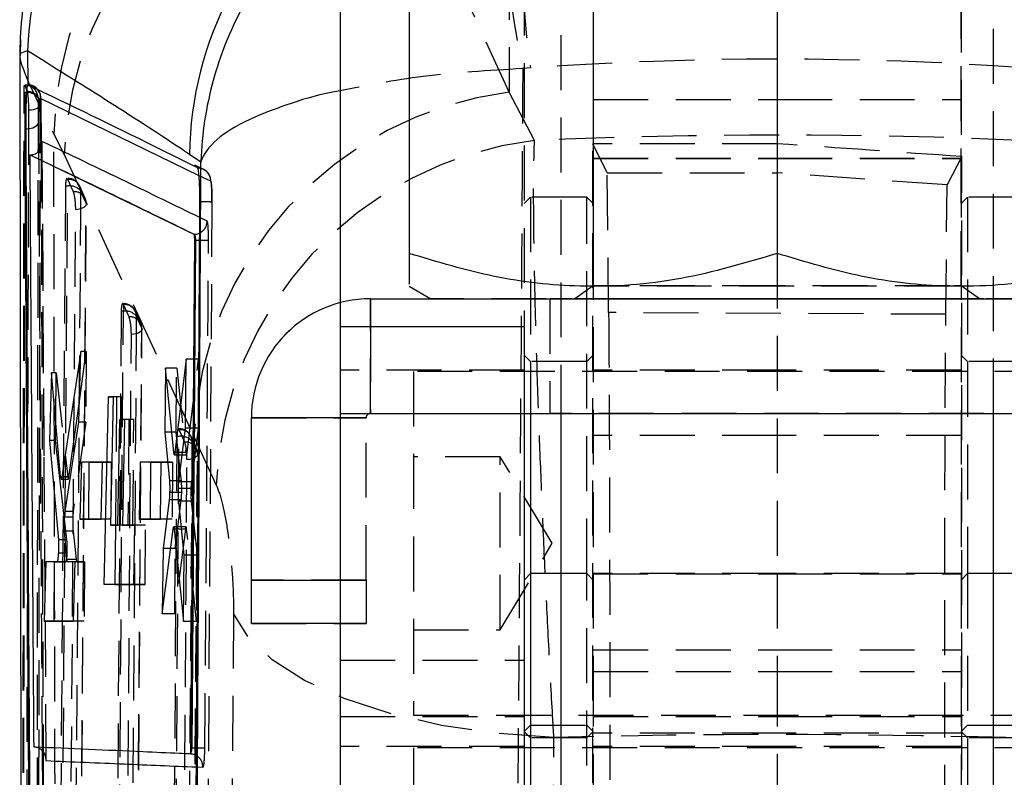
# Model space of a CAD drawing. Extents: x 28 to 381, y 14 to 282.
# Tile 12 of 15: x 346 to 369, y 226 to 243. Entities that reach past the tile are written whole.
import ezdxf

# ---------------------------------------------------------------- set-up
doc = ezdxf.new("R2010")
doc.units = 0
doc.linetypes.add('HIDDEN', pattern=[1.905, 1.27, -0.635])
doc.layers.get('0').update_dxf_attribs({"linetype": 'CONTINUOUS'})

msp = doc.modelspace()

# ---------------------------------------------------------------- linework, layer by layer
at = {"color": 7, "linetype": 'HIDDEN'}
for p, q in [((357.490565, 248.26991), (357.490565, 241.51787)), ((357.490565, 241.51787), (354.489008, 248.029506)), ((359.430879, 245.60911), (359.430879, 230.392803)), ((367.93088, 245.60911), (367.93088, 230.392803)), ((358.68088, 244.741349), (358.68088, 234.091191)), ((368.68088, 234.091191), (368.68088, 244.741349)), ((359.430879, 244.444976), (359.430879, 237.037718)), ((367.93088, 237.037718), (367.93088, 244.444976)), ((357.83088, 244.092645), (357.83088, 236.091064)), ((346.197072, 242.730638), (346.188723, 242.365323)), ((357.977942, 242.079161), (357.800612, 242.061025)), ((346.296272, 241.675967), (346.350831, 241.530264)), ((346.296272, 241.675967), (346.300141, 241.675967)), ((346.300141, 241.675967), (346.300141, 241.681332)), ((346.49464, 241.655311), (346.501744, 241.651733)), ((346.300141, 241.504714), (346.280358, 241.504714)), ((346.350831, 241.530264), (346.354564, 241.517561)), ((346.354564, 241.530264), (346.350831, 241.530264)), ((346.354564, 241.517561), (346.354564, 241.530264)), ((358.072929, 240.400121), (357.490565, 241.51787)), ((346.639148, 232.491879), (346.660548, 241.231877)), ((359.430879, 241.345931), (363.68088, 241.345931)), ((363.68088, 241.345931), (367.93088, 241.345931)), ((346.967322, 240.549803), (347.203705, 240.074005)), ((346.692524, 240.380613), (346.73863, 233.085252)), ((346.743981, 233.116558), (346.698078, 240.395928)), ((359.419327, 223.650602), (359.419327, 240.325542)), ((359.753189, 239.652554), (359.419327, 240.325542)), ((347.203705, 240.074005), (350.204873, 233.558672)), ((367.942443, 240.027554), (367.60579, 239.372483)), ((367.942443, 223.948591), (367.942443, 240.027554)), ((350.418251, 239.738617), (350.228366, 239.831865)), ((359.430879, 239.990924), (363.68088, 239.990924)), ((359.430879, 239.983039), (363.68088, 239.983039)), ((363.68088, 239.990924), (367.93088, 239.990924)), ((363.68088, 239.983039), (367.93088, 239.983039)), ((350.321197, 239.594), (350.587714, 239.464391)), ((359.753189, 239.652554), (363.68088, 239.652554)), ((359.785242, 236.423874), (359.753189, 239.652554)), ((367.60579, 239.372483), (363.68088, 239.652554)), ((347.237867, 239.347553), (347.105994, 222.207607)), ((347.287486, 239.347553), (347.237867, 239.347553)), ((347.287486, 239.509946), (347.287486, 239.524085)), ((347.293192, 239.498707), (347.287486, 239.509946)), ((347.419775, 239.214048), (347.293192, 239.498707)), ((347.691913, 239.058619), (347.565276, 239.343276)), ((367.576111, 236.3829), (367.60579, 239.372483)), ((347.713812, 238.955565), (347.587223, 239.24022)), ((347.587443, 221.90303), (347.717677, 238.932602)), ((350.620449, 238.985101), (350.53324, 225.432973)), ((357.98088, 239.091413), (357.83088, 238.941413)), ((357.98088, 239.091413), (357.98088, 234.091191)), ((359.28088, 239.091413), (357.98088, 239.091413)), ((359.28088, 230.392803), (359.28088, 239.091413)), ((359.430879, 238.941413), (359.28088, 239.091413)), ((368.08088, 239.091413), (367.93088, 238.941413)), ((368.08088, 239.091413), (368.08088, 230.392803)), ((369.38088, 239.091413), (368.08088, 239.091413)), ((350.510452, 238.535548), (350.33898, 238.618946)), ((363.68088, 237.789057), (363.68088, 230.392803)), ((359.430879, 237.037718), (359.007618, 236.741347)), ((368.354141, 236.741347), (367.93088, 237.037718)), ((348.573447, 236.617675), (348.573447, 236.631924)), ((348.573447, 236.631924), (348.573447, 236.455392)), ((348.579088, 236.606542), (348.573447, 236.617675)), ((348.705623, 236.321883), (348.579088, 236.606542)), ((353.58088, 236.650922), (353.58088, 236.091064)), ((354.28088, 234.091506), (354.28088, 236.741504)), ((355.680607, 236.741504), (371.681152, 236.741504)), ((358.43088, 236.741347), (358.43088, 234.091347)), ((348.523843, 236.455392), (348.404174, 220.436994)), ((348.573447, 236.455392), (348.523843, 236.455392)), ((348.978019, 236.166425), (348.851522, 236.451095)), ((367.576111, 236.3829), (359.785242, 236.423874)), ((348.99973, 236.063454), (348.873188, 236.348108)), ((348.885513, 220.132489), (349.003381, 236.040514)), ((354.28088, 236.091064), (354.28088, 234.091191)), ((347.558119, 234.368876), (347.717366, 235.520579)), ((347.717366, 235.520579), (347.58811, 235.520579)), ((347.717366, 235.520579), (347.704598, 233.889926)), ((350.312706, 235.349579), (350.022557, 235.349579)), ((350.046533, 233.191736), (350.312706, 235.349579)), ((350.312706, 235.349579), (350.300202, 233.752802)), ((357.98088, 235.291412), (357.83088, 235.441413)), ((359.28088, 235.291412), (357.98088, 235.291412)), ((359.430879, 235.441413), (359.28088, 235.291412)), ((368.08088, 235.291412), (367.93088, 235.441413)), ((369.38088, 235.291412), (368.08088, 235.291412)), ((347.018483, 235.034362), (346.915859, 235.034362)), ((347.009926, 233.941242), (347.018483, 235.034362)), ((347.018483, 235.034362), (347.289491, 232.62628)), ((349.805598, 235.138616), (349.548575, 235.138616)), ((349.794038, 233.662188), (349.805598, 235.138616)), ((349.805598, 235.138616), (350.018274, 233.190615)), ((357.83088, 235.091413), (353.58088, 235.091413)), ((355.28088, 235.060163), (355.28088, 227.122663)), ((373.780879, 235.060163), (355.28088, 235.060163)), ((363.68088, 235.091413), (359.430879, 235.091413)), ((367.93088, 235.091413), (363.68088, 235.091413)), ((348.413727, 234.479053), (348.340939, 234.479053)), ((348.530876, 234.479146), (348.340941, 234.479146)), ((348.413727, 234.479053), (348.390453, 231.509511)), ((348.530876, 234.479146), (348.413727, 234.479053)), ((348.5076, 231.509511), (348.530876, 234.479146)), ((353.58088, 234.092489), (357.83088, 234.092489)), ((353.58088, 234.091096), (357.83088, 234.091096)), ((354.28088, 234.091191), (354.28088, 234.091506)), ((354.28088, 234.091506), (373.08088, 234.091506)), ((354.28088, 234.091191), (357.83088, 234.091191)), ((347.704598, 233.889926), (347.416311, 231.8286)), ((347.704598, 233.889926), (347.545647, 233.889926)), ((348.699823, 233.953737), (348.603884, 233.953737)), ((348.815499, 233.95383), (348.603886, 233.95383)), ((348.699823, 233.953737), (348.680668, 231.50974)), ((348.815499, 233.95383), (348.699823, 233.953737)), ((348.796343, 231.50974), (348.815499, 233.95383)), ((351.53088, 233.991504), (354.18088, 233.991504)), ((354.18088, 233.991189), (353.58088, 233.991189)), ((354.18088, 233.991189), (354.18088, 233.991504)), ((354.18088, 230.241191), (354.18088, 233.991189)), ((349.794038, 233.662188), (349.693378, 233.662188)), ((349.850415, 233.137237), (349.794038, 233.662188)), ((349.858778, 233.725356), (349.842594, 233.73827)), ((349.858778, 233.725356), (349.858778, 233.739764)), ((349.864325, 233.714376), (349.858778, 233.725356)), ((349.99077, 233.429717), (349.864325, 233.714376)), ((350.300202, 233.752802), (350.008226, 233.752802)), ((350.300202, 233.752802), (350.144592, 232.514713)), ((349.809201, 233.563231), (349.70275, 218.666382)), ((349.858778, 233.563231), (349.809201, 233.563231)), ((350.263071, 233.274158), (350.136706, 233.558839)), ((350.284983, 233.171366), (350.158525, 233.456016)), ((350.204873, 233.558672), (350.720723, 232.434841)), ((363.68088, 233.583519), (359.430879, 233.583519)), ((367.93088, 233.583519), (363.68088, 233.583519)), ((350.018274, 233.190615), (349.739628, 233.190615)), ((350.046533, 233.191736), (349.939928, 233.191736)), ((350.018274, 233.190615), (350.025119, 233.149078)), ((346.73863, 233.085252), (346.785576, 226.097295)), ((347.786111, 232.963821), (347.60626, 232.963821)), ((347.786111, 232.963821), (348.291555, 232.963763)), ((348.291555, 232.963763), (348.090278, 232.963763)), ((348.291555, 232.963763), (348.281272, 231.650641)), ((349.207221, 232.964944), (348.965569, 232.964944)), ((349.207221, 232.964944), (349.712671, 232.964916)), ((349.712671, 232.964916), (349.447661, 232.964916)), ((349.712671, 232.964916), (349.702388, 231.651783)), ((349.933293, 233.137237), (350.031954, 233.137237)), ((350.184015, 218.361981), (350.288439, 233.148459)), ((357.28088, 233.091412), (355.28088, 233.091412)), ((357.28088, 229.091412), (357.28088, 233.091412)), ((358.482601, 231.091412), (357.28088, 233.091412)), ((349.914779, 232.53792), (349.889262, 232.775526)), ((347.289491, 232.62628), (347.123082, 232.62628)), ((347.289491, 232.62628), (347.296409, 232.585775)), ((350.144592, 232.514713), (349.857512, 232.514713)), ((346.625838, 227.11703), (346.636252, 232.490575)), ((349.921717, 232.26889), (349.846021, 232.26889)), ((350.13446, 232.360773), (349.847347, 232.360773)), ((349.911202, 232.094336), (349.850862, 232.094336)), ((350.141021, 232.067144), (349.852701, 232.067144)), ((349.877788, 231.822815), (349.911202, 232.094336)), ((350.141021, 232.067144), (350.277232, 230.819548)), ((347.416311, 231.8286), (347.228504, 231.8286)), ((347.26894, 231.168881), (347.213791, 231.651314)), ((347.406046, 231.694684), (347.21583, 231.694682)), ((348.281272, 231.650641), (348.059407, 231.650641)), ((348.281272, 231.650641), (348.059409, 231.650703)), ((349.702388, 231.651783), (349.429127, 231.651783)), ((349.702388, 231.651783), (349.429128, 231.651848)), ((347.41166, 231.371613), (347.214553, 231.371613)), ((347.41166, 231.371613), (347.483647, 230.718834)), ((349.085531, 231.509971), (348.833268, 231.509769)), ((349.085531, 231.509971), (348.833271, 231.509971)), ((349.074767, 230.136542), (349.085531, 231.509971)), ((350.007058, 231.420238), (349.721464, 231.420238)), ((350.007058, 231.420238), (349.761164, 229.463652)), ((349.772967, 230.971031), (349.834767, 231.473223)), ((350.02147, 231.473223), (349.913684, 231.473223)), ((350.035298, 231.418656), (349.919287, 231.418656)), ((350.265204, 229.28346), (350.035298, 231.418656)), ((347.26894, 231.168881), (347.232011, 231.168881)), ((349.772967, 230.971031), (349.664138, 230.971031)), ((349.761164, 229.463652), (349.772967, 230.971031)), ((357.28088, 229.091412), (358.482601, 231.091412)), ((347.275709, 230.866341), (347.258062, 230.866341)), ((347.483647, 230.718834), (347.270765, 230.718834)), ((350.277232, 230.819548), (349.980802, 230.819548)), ((350.277232, 230.819548), (350.265204, 229.28346)), ((346.984285, 230.666109), (346.785342, 230.666109)), ((346.984285, 230.666064), (346.984285, 230.666109)), ((346.984285, 230.666109), (347.251239, 230.666051)), ((347.497198, 230.666008), (347.282822, 230.666008)), ((347.679355, 230.665984), (347.459513, 230.665984)), ((347.497198, 230.666008), (347.679355, 230.665984)), ((347.679355, 230.665984), (347.6686, 229.292555)), ((354.18088, 230.241506), (351.53088, 230.241506)), ((353.58088, 230.241191), (354.18088, 230.241191)), ((354.18088, 230.241191), (354.18088, 229.241206)), ((359.28088, 230.392803), (358.68088, 230.392803)), ((359.28088, 214.527617), (359.28088, 230.392803)), ((359.430879, 230.242804), (359.28088, 230.392803)), ((359.430879, 230.392803), (359.430879, 228.126936)), ((363.68088, 230.392803), (359.430879, 230.392803)), ((359.430879, 230.383519), (363.68088, 230.383519)), ((363.68088, 230.392803), (363.68088, 228.126936)), ((367.93088, 230.392803), (363.68088, 230.392803)), ((363.68088, 230.383519), (367.93088, 230.383519)), ((367.93088, 230.392803), (367.93088, 228.126936)), ((368.08088, 230.392803), (367.93088, 230.242804)), ((368.08088, 230.392803), (368.08088, 214.527617)), ((368.68088, 230.392803), (368.08088, 230.392803)), ((348.379688, 230.135987), (348.130524, 230.135987)), ((348.379688, 230.135987), (349.074767, 230.136542)), ((349.074767, 230.136542), (348.80728, 230.136542)), ((349.761164, 229.463652), (349.471772, 229.463652)), ((347.6686, 229.292555), (347.421923, 229.292555)), ((347.6686, 229.292555), (347.421925, 229.292635)), ((350.265204, 229.28346), (349.965845, 229.28346)), ((351.53088, 229.241489), (354.18088, 229.241489)), ((354.18088, 229.241206), (353.58088, 229.241206)), ((355.28088, 229.091412), (357.28088, 229.091412)), ((359.430879, 228.632299), (363.68088, 228.632299)), ((363.68088, 228.632299), (367.93088, 228.632299)), ((353.58088, 228.390055), (357.83088, 228.390055)), ((359.430879, 228.126936), (363.68088, 228.126936)), ((359.430879, 228.126936), (359.430879, 221.981746)), ((363.68088, 228.126936), (363.68088, 221.981746)), ((363.68088, 228.126936), (367.93088, 228.126936)), ((367.93088, 228.126936), (367.93088, 221.981746)), ((346.619048, 223.613876), (346.625838, 227.11703)), ((346.619978, 223.605372), (346.625992, 227.119075)), ((353.58088, 227.091413), (357.83088, 227.091413)), ((355.28088, 227.122663), (373.780879, 227.122663)), ((359.430879, 227.091413), (363.68088, 227.091413)), ((363.68088, 227.091413), (367.93088, 227.091413)), ((357.83088, 226.741412), (357.98088, 226.891413)), ((357.98088, 226.891413), (359.28088, 226.891413)), ((359.28088, 226.891413), (359.430879, 226.741412)), ((367.93088, 226.741412), (368.08088, 226.891413)), ((368.08088, 226.891413), (369.38088, 226.891413)), ((357.98088, 226.592803), (357.83088, 226.742803)), ((359.28088, 226.592803), (357.98088, 226.592803)), ((359.430879, 226.742803), (359.28088, 226.592803)), ((363.68088, 226.701438), (359.430879, 226.701438)), ((367.93088, 226.701438), (363.68088, 226.701438)), ((368.08088, 226.592803), (367.93088, 226.742803)), ((369.38088, 226.592803), (368.08088, 226.592803)), ((357.83088, 226.392803), (353.58088, 226.392803)), ((355.28088, 226.361553), (355.28088, 218.424053)), ((373.780879, 226.361553), (355.28088, 226.361553)), ((363.68088, 226.392803), (359.430879, 226.392803)), ((367.93088, 226.392803), (363.68088, 226.392803)), ((350.261251, 225.92249), (350.413312, 225.916069))]:
    msp.add_line(p, q, dxfattribs=at)
at = {"color": 7, "linetype": 'CONTINUOUS'}
for p, q in [((353.58088, 244.092645), (353.58088, 236.650922)), ((355.180879, 243.693406), (355.180879, 237.789134)), ((363.68088, 243.693328), (363.68088, 237.789057)), ((346.178546, 242.365647), (346.208397, 223.662821)), ((346.361726, 242.469939), (346.181416, 242.41399)), ((346.361726, 242.469939), (346.364106, 241.681922)), ((346.372566, 241.685694), (346.364106, 241.681922)), ((346.377525, 241.683304), (346.372566, 241.685694)), ((346.664651, 241.37233), (346.669556, 241.369812)), ((346.296008, 240.677385), (346.316642, 240.677385)), ((346.419082, 240.066979), (346.428185, 240.06702)), ((346.419082, 240.066979), (350.20478, 238.233378)), ((350.364975, 239.900986), (350.102315, 240.078429)), ((350.206879, 238.233378), (350.20478, 238.233378)), ((350.206879, 238.233376), (350.206927, 238.233397)), ((350.21402, 238.096682), (350.127118, 226.360185)), ((350.236825, 238.096682), (350.152529, 226.360185)), ((350.236831, 238.096682), (350.21402, 238.096682)), ((355.180879, 237.030022), (355.680879, 236.741347)), ((354.28088, 236.741189), (354.28088, 236.741504)), ((354.28088, 236.741504), (355.680607, 236.741504)), ((354.28088, 236.741189), (373.08088, 236.741189)), ((357.83088, 236.091064), (353.58088, 236.091064)), ((353.58088, 236.091064), (353.58088, 234.091032)), ((357.83088, 236.091064), (357.83088, 234.091032)), ((347.58811, 235.520579), (347.14877, 232.620414)), ((347.545647, 233.889926), (347.58811, 235.520579)), ((350.022557, 235.349579), (349.766474, 233.191736)), ((350.008226, 233.752802), (350.022557, 235.349579)), ((346.915859, 235.034362), (346.869641, 233.467121)), ((347.123082, 232.62628), (346.915859, 235.034362)), ((349.548575, 235.138616), (349.529265, 233.662188)), ((349.739628, 233.190615), (349.548575, 235.138616)), ((347.316356, 232.620414), (347.558119, 234.368876)), ((348.130524, 230.135987), (348.229909, 234.479053)), ((348.229909, 234.479053), (348.340941, 234.479146)), ((348.340939, 234.479053), (348.229909, 234.479053)), ((348.340941, 234.479146), (348.275593, 231.509511)), ((353.58088, 234.091032), (357.83088, 234.091032)), ((353.58088, 234.091032), (353.58088, 212.091033)), ((357.83088, 234.091191), (369.53088, 234.091191)), ((357.83088, 234.091032), (357.83088, 212.091033)), ((357.98088, 234.091191), (357.98088, 230.392803)), ((358.68088, 234.091191), (358.68088, 212.091322)), ((368.68088, 212.091322), (368.68088, 234.091191)), ((347.006214, 233.467121), (347.009926, 233.941242)), ((347.228504, 231.828597), (347.545647, 233.889926)), ((348.442624, 231.509648), (348.494019, 233.953737)), ((348.494019, 233.953737), (348.603886, 233.95383)), ((348.603884, 233.953737), (348.494019, 233.953737)), ((348.603886, 233.95383), (348.554251, 231.50974)), ((351.53088, 233.991189), (351.53088, 233.991504)), ((351.53088, 230.241191), (351.53088, 233.991189)), ((349.529265, 233.662188), (349.638065, 232.53792)), ((349.693378, 233.662188), (349.529265, 233.662188)), ((349.857512, 232.514713), (350.008226, 233.752802)), ((346.869641, 233.467121), (347.072254, 231.168881)), ((347.006214, 233.467121), (346.869641, 233.467121)), ((347.213791, 231.651314), (347.006214, 233.467121)), ((347.60626, 232.963821), (347.571789, 231.650783)), ((348.090278, 232.963763), (347.60626, 232.963821)), ((347.775831, 231.650783), (347.786111, 232.963821)), ((348.059407, 231.650641), (348.090278, 232.963763)), ((348.965569, 232.964944), (348.94222, 231.651904)), ((349.447661, 232.964916), (348.965569, 232.964944)), ((349.19694, 231.651904), (349.207221, 232.964944)), ((349.429127, 231.651783), (349.447661, 232.964916)), ((349.752381, 233.137237), (349.933293, 233.137237)), ((349.889262, 232.775526), (349.850415, 233.137237)), ((347.134979, 232.574973), (347.302961, 232.574973)), ((347.316356, 232.620414), (347.14877, 232.620414)), ((349.914779, 232.53792), (349.638065, 232.53792)), ((349.846021, 232.26889), (349.643369, 232.26889)), ((349.632421, 232.094336), (349.492865, 230.971031)), ((349.850862, 232.094336), (349.632421, 232.094336)), ((349.980802, 230.819548), (349.852701, 232.067144)), ((349.834767, 231.473223), (349.877788, 231.822815)), ((347.571789, 231.650783), (348.059407, 231.650641)), ((347.775831, 231.650783), (347.571789, 231.650783)), ((348.059409, 231.650703), (347.775831, 231.650783)), ((348.94222, 231.651904), (349.429127, 231.651783)), ((349.19694, 231.651904), (348.94222, 231.651904)), ((349.429128, 231.651848), (349.19694, 231.651904)), ((347.270765, 230.718834), (347.214553, 231.371613)), ((348.275593, 231.509511), (348.442624, 231.509648)), ((348.5076, 231.509511), (348.275593, 231.509511)), ((348.390453, 231.509511), (348.379688, 230.135987)), ((348.680668, 231.509648), (348.442624, 231.509648)), ((348.680668, 231.509648), (348.5076, 231.509511)), ((348.554251, 231.50974), (348.833271, 231.509971)), ((348.796343, 231.50974), (348.554251, 231.50974)), ((348.680668, 231.50974), (348.680668, 231.509648)), ((348.833268, 231.509769), (348.796343, 231.50974)), ((348.833271, 231.509971), (348.80728, 230.136542)), ((349.471772, 229.463652), (349.721464, 231.420238)), ((349.721464, 231.420238), (349.728881, 231.461585)), ((349.913684, 231.473223), (349.735611, 231.473223)), ((349.748694, 231.418656), (349.965845, 229.28346)), ((349.492865, 230.971031), (349.471772, 229.463652)), ((349.664138, 230.971031), (349.492865, 230.971031)), ((347.258062, 230.866341), (347.072304, 230.866339)), ((349.965845, 229.28346), (349.980802, 230.819548)), ((346.785342, 230.666109), (346.743205, 229.292784)), ((347.044257, 230.666051), (346.785342, 230.666109)), ((346.973534, 229.292784), (346.984285, 230.666064)), ((347.251239, 230.666051), (347.044257, 230.666051)), ((347.459513, 230.665984), (347.282822, 230.666008)), ((347.421923, 229.292555), (347.459513, 230.665984)), ((351.53088, 229.241206), (351.53088, 230.241191)), ((357.98088, 230.392803), (357.83088, 230.242804)), ((358.68088, 230.392803), (357.98088, 230.392803)), ((357.98088, 230.392803), (357.98088, 214.527617)), ((369.38088, 230.392803), (368.68088, 230.392803)), ((348.80728, 230.136542), (348.130524, 230.135987)), ((346.743205, 229.292784), (347.421923, 229.292555)), ((346.973534, 229.292784), (346.743205, 229.292784)), ((347.421925, 229.292635), (346.973534, 229.292784)), ((353.58088, 229.241206), (351.53088, 229.241206)), ((350.152507, 226.360185), (350.127117, 226.360185)), ((350.115631, 226.224648), (350.113874, 226.223217)), ((346.785576, 226.097295), (346.78577, 226.068633))]:
    msp.add_line(p, q, dxfattribs=at)
at = {"color": 8, "linetype": 'CONTINUOUS'}
for p, q in [((346.181416, 242.41399), (346.182731, 242.365657)), ((346.669556, 241.369812), (350.321197, 239.594)), ((346.669556, 241.369812), (346.673102, 240.242504)), ((346.623915, 240.161393), (346.62033, 240.797341)), ((354.28088, 236.741189), (354.28088, 236.091064)), ((353.58088, 233.991189), (351.53088, 233.991189)), ((349.939928, 233.191736), (349.766474, 233.191736)), ((349.919287, 231.418656), (349.748694, 231.418656)), ((347.232011, 231.168881), (347.072254, 231.168881)), ((351.53088, 230.241191), (353.58088, 230.241191)), ((346.711972, 225.341888), (346.706058, 226.292503)), ((346.71973, 226.279761), (346.723673, 225.134683))]:
    msp.add_line(p, q, dxfattribs=at)
at = {"color": 7, "linetype": 'HIDDEN', "flags": 128}
for points in [[(346.603896, 241.385253), (346.597281, 241.442878), (346.586104, 241.481455)], [(346.382191, 241.105311), (346.440562, 241.109857), (346.495659, 241.119081), (346.545383, 241.132636), (346.587838, 241.150001), (346.621408, 241.170518), (346.644814, 241.193405), (346.657167, 241.217788), (346.657992, 241.242742)], [(346.657992, 241.242742), (346.651356, 241.300002), (346.638422, 241.34293)], [(350.621186, 238.985226), (350.62143, 239.036072), (350.617853, 239.229269), (350.608014, 239.392627), (350.578311, 239.554895), (350.546547, 239.622504), (350.499006, 239.682317), (350.432529, 239.732163), (350.428736, 239.734244), (350.425547, 239.735939), (350.42515, 239.736147), (350.425052, 239.7362), (350.425002, 239.736224), (350.425, 239.736226), (350.424973, 239.73624)], [(347.155725, 222.207607), (347.221452, 230.747527), (347.287486, 239.347553)], [(347.587223, 239.24022), (347.582984, 238.687625), (347.566021, 236.477249), (347.498066, 227.63574), (347.455439, 222.100319)], [(347.47236, 238.808956), (347.528993, 238.815697), (347.581298, 238.826929), (347.627304, 238.84223), (347.665277, 238.861023), (347.693789, 238.8826), (347.711762, 238.906145), (347.718521, 238.930779), (347.713812, 238.955565)], [(347.5832, 221.926054), (347.587449, 222.478649), (347.604434, 224.689026), (347.672272, 233.530535), (347.713812, 238.955565)], [(347.34193, 221.779408), (347.346171, 222.332004), (347.363134, 224.542387), (347.430877, 233.383918), (347.47236, 238.808956)], [(363.68088, 237.037785), (362.735166, 237.037784), (361.836874, 237.037778), (361.031048, 237.037771), (360.358096, 237.037759), (359.851762, 237.037746), (359.537436, 237.037733), (359.430879, 237.037718), (359.537436, 237.037704), (359.851762, 237.037689), (360.358096, 237.037676), (361.031048, 237.037666), (361.836874, 237.037659), (362.735166, 237.037653), (363.68088, 237.037651), (364.626594, 237.037653), (365.524886, 237.037659), (366.330711, 237.037666), (367.003664, 237.037676), (367.509997, 237.037689), (367.639299, 237.037694)], [(367.67081, 237.037741), (367.509997, 237.037746), (367.003664, 237.037759), (366.330711, 237.037771), (365.524886, 237.037778), (364.626594, 237.037784), (363.68088, 237.037785)], [(367.696699, 237.037696), (367.824323, 237.037704), (367.93088, 237.037718), (367.824323, 237.037733), (367.758187, 237.037737)], [(371.68088, 236.741347), (371.674392, 236.741353), (371.519205, 236.741372), (371.16101, 236.741392), (370.609083, 236.741411), (369.877719, 236.741427), (368.985861, 236.741442), (367.956606, 236.741454), (366.816613, 236.741463), (365.595405, 236.74147), (364.324612, 236.741472), (363.037147, 236.741472), (361.766354, 236.74147), (360.545147, 236.741463), (359.405153, 236.741454), (358.375898, 236.741442), (357.48404, 236.741427), (356.752677, 236.741411), (356.20075, 236.741392), (355.842554, 236.741372), (355.687368, 236.741353), (355.680879, 236.741347)], [(363.68088, 236.741265), (364.737697, 236.741267), (365.751248, 236.741271), (366.680038, 236.74128), (367.486042, 236.74129), (368.136262, 236.741303), (368.604079, 236.741319), (368.870339, 236.741334), (368.924142, 236.741351), (368.763284, 236.741368), (368.394354, 236.741383), (367.832452, 236.741398), (367.100585, 236.741411), (366.228715, 236.74142), (365.252536, 236.741426), (364.212013, 236.741429), (363.149746, 236.741429), (362.109223, 236.741426), (361.133044, 236.74142), (360.261174, 236.741411), (359.529307, 236.741398), (358.967406, 236.741383), (358.598475, 236.741368), (358.437618, 236.741351), (358.491421, 236.741334), (358.757681, 236.741319), (359.225497, 236.741303), (359.875718, 236.74129), (360.681722, 236.74128), (361.610511, 236.741271), (362.624062, 236.741267), (363.68088, 236.741265)], [(363.68088, 236.74142), (364.685493, 236.74142), (365.643131, 236.741414), (366.509017, 236.741405), (367.242662, 236.741396), (367.809762, 236.741381), (368.183801, 236.741368), (368.347287, 236.741351), (368.292578, 236.741336), (368.022231, 236.741319), (367.548887, 236.741306), (366.894679, 236.741293), (366.090198, 236.741284), (365.173059, 236.741278), (364.186148, 236.741275), (363.175611, 236.741275), (362.1887, 236.741278), (361.271562, 236.741284), (360.46708, 236.741293), (359.812873, 236.741306), (359.339528, 236.741319), (359.069181, 236.741336), (359.014472, 236.741351), (359.177959, 236.741368), (359.551997, 236.741381), (360.119097, 236.741396), (360.852742, 236.741405), (361.718628, 236.741414), (362.676267, 236.74142), (363.68088, 236.74142)], [(348.453926, 220.436994), (348.513544, 228.416093), (348.573447, 236.455392)], [(348.873188, 236.348108), (348.869074, 235.795513), (348.852613, 233.585136), (348.786644, 224.743626), (348.753636, 220.329773)], [(348.640191, 220.008809), (348.644302, 220.561405), (348.660743, 222.771791), (348.726378, 231.613333), (348.75825, 235.916805)], [(348.99973, 236.063454), (349.004435, 236.038668), (348.997671, 236.014035), (348.979694, 235.990483), (348.95118, 235.968903), (348.913203, 235.950105), (348.867194, 235.934796), (348.814886, 235.923555), (348.75825, 235.916805)], [(348.881427, 220.155509), (348.885548, 220.708103), (348.902022, 222.918481), (348.967792, 231.75999), (348.99973, 236.063454)], [(363.68088, 234.091265), (364.737697, 234.091267), (365.751248, 234.091271), (366.680038, 234.09128), (367.486042, 234.091289), (368.136262, 234.091304), (368.604079, 234.091319), (368.870339, 234.091334), (368.924142, 234.091351), (368.763284, 234.091368), (368.394354, 234.091384), (367.832452, 234.091398), (367.100585, 234.091411), (366.228715, 234.09142), (365.252536, 234.091425), (364.212013, 234.091429), (363.149746, 234.091429), (362.109223, 234.091425), (361.133044, 234.09142), (360.261174, 234.091411), (359.529307, 234.091398), (358.967406, 234.091384), (358.598475, 234.091368), (358.437618, 234.091351), (358.491421, 234.091334), (358.757681, 234.091319), (359.225497, 234.091304), (359.875718, 234.091289), (360.681722, 234.09128), (361.610511, 234.091271), (362.624062, 234.091267), (363.68088, 234.091265)], [(349.752536, 218.666382), (349.805525, 226.084638), (349.858778, 233.563231)], [(350.158525, 233.456016), (350.154594, 232.903421), (350.138862, 230.693044), (350.075786, 221.851538), (350.05224, 218.559257)], [(349.938904, 218.238216), (349.942823, 218.790813), (349.958491, 221.001202), (350.021013, 229.842758), (350.043455, 233.024659)], [(350.284983, 233.171366), (350.289681, 233.146578), (350.28291, 233.121945), (350.264927, 233.09839), (350.236405, 233.076802), (350.198422, 233.057993), (350.152407, 233.042674), (350.100095, 233.031422), (350.043455, 233.024659)], [(350.180086, 218.384999), (350.184018, 218.937592), (350.199738, 221.147969), (350.262466, 229.989475), (350.284983, 233.171366)], [(351.118026, 229.468782), (351.075427, 223.4734), (351.033431, 217.579031)], [(358.521206, 226.602107), (357.197703, 226.697659), (355.926291, 226.883784), (354.741577, 227.155417), (353.675809, 227.505162), (352.757997, 227.923503), (352.013121, 228.39905), (351.46146, 228.91886), (351.118026, 229.468782)], [(358.423975, 214.716117), (358.472248, 220.608615), (358.521206, 226.602107)]]:
    msp.add_lwpolyline(points, dxfattribs=at)
at = {"color": 7, "linetype": 'CONTINUOUS', "flags": 128}
for points in [[(350.236831, 238.096682), (350.293327, 238.096187), (350.336676, 238.095857)], [(355.680879, 236.741347), (355.739209, 236.741332), (355.996735, 236.741312), (356.453276, 236.741293), (357.097009, 236.741277), (357.91126, 236.74126), (358.874941, 236.741247), (359.963094, 236.741236), (361.147536, 236.741228), (362.39759, 236.741223), (363.68088, 236.741221)], [(363.68088, 236.741221), (364.96417, 236.741223), (366.214224, 236.741228), (367.398665, 236.741236), (368.486818, 236.741247), (369.450499, 236.74126), (370.264751, 236.741277), (370.908483, 236.741293), (371.365025, 236.741312), (371.62255, 236.741332), (371.68088, 236.741347)]]:
    msp.add_lwpolyline(points, dxfattribs=at)
at = {"color": 8, "linetype": 'CONTINUOUS'}
for centre, radius, start, end in [((354.497086, 242.193572), 8.140053, 96.4626351, 178.0543496), ((358.249069, 239.985031), 8.14729, 124.9579074, 179.3431685), ((346.366429, 241.380394), 0.303312, 358.0006285, 64.2635068), ((346.361482, 241.382759), 0.303349, 358.0299183, 62.4591566)]:
    msp.add_arc(centre, radius, start, end, dxfattribs=at)
at = {"color": 7, "linetype": 'HIDDEN'}
for centre, radius, start, end in [((355.324946, 240.398532), 8.358993, 97.3705231, 178.9630764), ((355.555944, 239.738919), 8.358959, 97.3332292, 177.7025629), ((377.501844, 246.256652), 20.143035, 175.6862272, 192.0222608), ((378.304591, 244.958428), 20.52956, 171.9376988, 188.0623012), ((346.300141, 241.376833), 0.3045, 20.0955963, 90), ((346.305897, 241.376969), 0.299054, 20.4499398, 91.1028352), ((346.362161, 241.383462), 0.302411, 64.0187042, 88.0281475), ((346.356437, 241.201947), 0.307956, 36.5293593, 100.5331497), ((346.362279, 241.233229), 0.297135, 21.6660327, 91.4878543), ((358.555816, 233.228573), 8.357464, 97.3228943, 177.7363708), ((346.354563, 241.232728), 0.3045, 359.841132, 21.2176341), ((359.075154, 232.099236), 8.361169, 96.8844091, 177.699611), ((347.287486, 239.219585), 0.3045, 23.9752891, 90), ((347.333259, 239.003191), 0.347391, 43.0246029, 97.5714218), ((347.321112, 239.23399), 0.266185, 1.3410175, 96.0207938), ((347.447699, 238.94933), 0.266187, 1.3422372, 96.0214729), ((347.414075, 238.934926), 0.3045, 359.5616894, 23.9746783), ((350.44149, 245.784408), 7.689266, 269.2189648, 270.7370312), ((348.573447, 236.327424), 0.3045, 23.9674414, 90), ((348.607059, 236.341812), 0.266204, 1.3551193, 96.0312949), ((348.619296, 236.111125), 0.347307, 43.0270823, 97.5858054), ((348.733598, 236.057151), 0.266206, 1.3568294, 96.0322528), ((348.699989, 236.042765), 0.3045, 359.5752214, 23.9664214), ((354.28088, 233.991505), 0.1, 90, 180), ((354.28088, 233.99119), 0.1, 90, 180), ((349.858778, 233.435263), 0.3045, 23.9536896, 90), ((349.892367, 233.449622), 0.266235, 1.3761804, 96.0460452), ((349.904735, 233.2191), 0.347186, 43.0304817, 97.6065535), ((350.01882, 233.164959), 0.26624, 1.3790498, 96.0475619), ((349.985235, 233.150605), 0.3045, 359.594999, 23.951801)]:
    msp.add_arc(centre, radius, start, end, dxfattribs=at)
at = {"color": 7, "linetype": 'CONTINUOUS'}
for centre, radius, start, end in [((346.367113, 241.38115), 0.302334, 64.3181883, 88.026512), ((346.371777, 240.982196), 0.309758, 259.7470842, 323.360837), ((354.28088, 233.991505), 2.75, 90, 180), ((354.28088, 233.99119), 2.75, 90, 180)]:
    msp.add_arc(centre, radius, start, end, dxfattribs=at)
at = {"color": 7, "linetype": 'HIDDEN'}
for centre, major_axis, ratio, start_param, end_param in [((363.700673, 180.14865), (71.253, 0), 0.871980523, 1.49095213, 1.651198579), ((363.700673, 200.352871), (71.253, 0), 0.563804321, 1.490200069, 1.649861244), ((363.700673, 239.699969), (71.253, 0), 0.008795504, 1.571074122, 1.630919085), ((363.700673, 239.698585), (71.252987, -4.983068), 0.008752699, 1.511842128, 1.571686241), ((350.157324, 232.289552), (0.002221, 0.28112), 0.086122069, 0.642615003, 1.315338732), ((349.898229, 232.317933), (0.002224, 0.281482), 0.086122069, 3.79512126, 4.537945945), ((347.427809, 231.595252), (0.002213, 0.279997), 0.086122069, 0.586261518, 1.208443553), ((347.499356, 230.941209), (0.002175, 0.2752), 0.086122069, 2.512304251, 3.14229197), ((363.700673, 200.352871), (71.253, 0), 0.369371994, 1.496847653, 1.643551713)]:
    msp.add_ellipse(centre, major_axis=major_axis, ratio=ratio, start_param=start_param, end_param=end_param, dxfattribs=at)
at = {"color": 7, "linetype": 'CONTINUOUS'}
for points, knots in [([(353.591897, 250.462962), (353.139192, 250.400259), (352.233784, 250.274852), (350.938638, 249.804537), (349.739421, 249.135977), (348.667406, 248.275122), (347.758453, 247.244721), (347.031504, 246.078737), (346.514749, 244.805775), (346.249314, 243.614862), (346.185452, 242.810228), (346.181892, 242.460663), (346.181416, 242.41399)], [0, 0, 0, 0, 0.114058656, 0.228117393, 0.342176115, 0.456234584, 0.570295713, 0.684356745, 0.798422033, 0.912486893, 0.988315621, 1, 1, 1, 1]), ([(350.102315, 240.078429), (350.039685, 240.120321), (348.807935, 240.944214), (347.552924, 241.726977), (346.361726, 242.469939)], [0, 0, 0, 0, 0.050846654, 1, 1, 1, 1]), ([(346.346579, 241.627664), (346.345813, 241.623791), (346.33858, 241.587233), (346.32549, 241.486563), (346.310541, 241.287409), (346.300386, 241.053408), (346.295915, 240.841197), (346.295982, 240.722155), (346.296008, 240.677385)], [0, 0, 0, 0, 0.02517501, 0.237673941, 0.449920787, 0.66160114, 0.872730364, 1, 1, 1, 1]), ([(346.346579, 241.627664), (346.344089, 241.602632), (346.337937, 241.540794), (346.329173, 241.379888), (346.321748, 241.159183), (346.317001, 240.911243), (346.316763, 240.756303), (346.316642, 240.677385)], [0, 0, 0, 0, 0.144399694, 0.356733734, 0.568785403, 0.780362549, 1, 1, 1, 1]), ([(346.364106, 241.681922), (346.361376, 241.677166), (346.355501, 241.666929), (346.34969, 241.641356), (346.346579, 241.627664)], [0, 0, 0, 0, 0.4645759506, 1, 1, 1, 1]), ([(350.287754, 239.770541), (350.272298, 239.77826), (350.195014, 239.816855), (349.869894, 239.978922), (348.594724, 240.610744), (347.359327, 241.208362), (346.377525, 241.683304)], [0, 0, 0, 0, 0.012056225, 0.060281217, 0.253180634, 1, 1, 1, 1]), ([(346.62033, 240.797341), (346.62045, 240.842437), (346.620685, 240.93094), (346.625398, 241.072239), (346.632779, 241.198889), (346.642525, 241.298827), (346.653694, 241.36428), (346.660999, 241.369647), (346.664651, 241.37233)], [0, 0, 0, 0, 0.171946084, 0.337453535, 0.503116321, 0.668814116, 0.8343811, 1, 1, 1, 1]), ([(346.296008, 240.677385), (346.309471, 238.101774), (346.336398, 232.950551), (346.36783, 227.7993), (346.383547, 225.223674)], [0, 0, 0, 0, 0.499999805, 1, 1, 1, 1]), ([(346.316642, 240.677385), (346.330852, 238.101775), (346.359273, 232.950554), (346.392208, 227.7993), (346.408676, 225.223674)], [0, 0, 0, 0, 0.499999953, 1, 1, 1, 1]), ([(346.428185, 240.06702), (346.447502, 240.068358), (346.491248, 240.071387), (346.558453, 240.097281), (346.634565, 240.155381), (346.687923, 240.253577), (346.696413, 240.336233), (346.692584, 240.379925), (346.692524, 240.380613)], [0, 0, 0, 0, 0.084203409, 0.190693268, 0.358764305, 0.662832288, 0.9946911, 1, 1, 1, 1]), ([(346.510123, 226.382087), (346.509439, 226.478985), (346.50356, 227.312746), (346.477215, 231.093941), (346.447537, 235.558684), (346.424008, 239.286542), (346.419082, 240.066979)], [0, 0, 0, 0, 0.021241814, 0.182775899, 0.828911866, 1, 1, 1, 1]), ([(346.428185, 240.06702), (346.428249, 240.066989), (347.061983, 239.759351), (348.332933, 239.153756), (349.582633, 238.539973), (350.206879, 238.233378)], [0, 0, 0, 0, 0.0000505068, 0.5005080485, 1, 1, 1, 1]), ([(350.275161, 224.266423), (350.291641, 226.8593), (350.324766, 232.070784), (350.351528, 237.282342), (350.364975, 239.900986)], [0, 0, 0, 0, 0.497531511, 1, 1, 1, 1]), ([(350.341189, 238.988957), (350.340976, 239.07737), (350.34055, 239.254179), (350.331369, 239.489054), (350.317029, 239.665905), (350.301448, 239.753838), (350.291277, 239.76626), (350.287776, 239.770537)], [0, 0, 0, 0, 0.2209597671, 0.4418774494, 0.6627870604, 0.8839011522, 1, 1, 1, 1]), ([(350.257874, 225.436537), (350.259097, 225.61235), (350.265972, 226.600136), (350.296519, 231.117588), (350.321158, 235.459263), (350.341188, 238.988957)], [0, 0, 0, 0, 0.038918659, 0.218660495, 1, 1, 1, 1]), ([(350.20478, 238.233378), (350.205936, 238.231224), (350.208265, 238.22688), (350.211189, 238.201755), (350.213245, 238.16572), (350.214091, 238.128381), (350.214039, 238.104827), (350.21402, 238.096682)], [0, 0, 0, 0, 0.217748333, 0.438909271, 0.660420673, 0.882573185, 1, 1, 1, 1]), ([(350.206927, 238.233397), (350.247938, 238.235008), (350.295002, 238.236857), (350.332103, 238.262942), (350.336874, 238.266297)], [0, 0, 0, 0, 0.871389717, 1, 1, 1, 1]), ([(350.206927, 238.233397), (350.206967, 238.233391), (350.208943, 238.233092), (350.214667, 238.22999), (350.223422, 238.215438), (350.231542, 238.184421), (350.236461, 238.143352), (350.237073, 238.112157), (350.236832, 238.096702), (350.236831, 238.096682)], [0, 0, 0, 0, 0.002366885, 0.115859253, 0.338613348, 0.560034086, 0.780287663, 0.999717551, 1, 1, 1, 1]), ([(363.68088, 237.789057), (362.94314, 237.569786), (361.451663, 237.126488), (359.241838, 236.964336), (357.129397, 237.202395), (355.834341, 237.592363), (355.180879, 237.789134)], [0, 0, 0, 0, 0.264604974, 0.534947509, 0.765342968, 1, 1, 1, 1]), ([(355.180879, 237.789134), (355.180879, 237.692518), (355.180879, 237.377509), (355.180879, 237.050546), (355.180879, 237.076249), (355.180879, 237.085322)], [0, 0, 0, 0, 0.222535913, 0.725566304, 1, 1, 1, 1]), ([(372.18088, 237.789134), (371.44314, 237.569849), (369.951662, 237.126526), (367.741842, 236.964332), (365.629395, 237.202354), (364.334341, 237.592298), (363.68088, 237.789057)], [0, 0, 0, 0, 0.264605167, 0.534947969, 0.765343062, 1, 1, 1, 1]), ([(349.766474, 233.191736), (349.764099, 233.175617), (349.759349, 233.143382), (349.751479, 233.132691), (349.744624, 233.148993), (349.741136, 233.178056), (349.739628, 233.190615)], [0, 0, 0, 0, 0.2655761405, 0.531113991, 0.7973856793, 1, 1, 1, 1]), ([(347.132779, 232.576212), (347.130374, 232.581897), (347.126647, 232.590705), (347.124015, 232.616967), (347.123082, 232.62628)], [0, 0, 0, 0, 0.645394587, 1, 1, 1, 1]), ([(347.14877, 232.620414), (347.146041, 232.605036), (347.141348, 232.578578), (347.136859, 232.578269), (347.134979, 232.57814)], [0, 0, 0, 0, 0.5812478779, 1, 1, 1, 1]), ([(347.302961, 232.577197), (347.303408, 232.576496), (347.30648, 232.571668), (347.311257, 232.588474), (347.315026, 232.612086), (347.316356, 232.620414)], [0, 0, 0, 0, 0.099105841, 0.682236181, 1, 1, 1, 1]), ([(349.638065, 232.537914), (349.639686, 232.516092), (349.64296, 232.472023), (349.644867, 232.381546), (349.64441, 232.311225), (349.643507, 232.274474), (349.643369, 232.26889)], [0, 0, 0, 0, 0.312392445, 0.630868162, 0.94391374, 1, 1, 1, 1]), ([(349.847347, 232.360773), (349.848556, 232.390905), (349.850969, 232.45106), (349.855334, 232.493521), (349.857512, 232.514713)], [0, 0, 0, 0, 0.500896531, 1, 1, 1, 1]), ([(349.643369, 232.26889), (349.642282, 232.238328), (349.640107, 232.177208), (349.635627, 232.122069), (349.63289, 232.098391), (349.632421, 232.094336)], [0, 0, 0, 0, 0.453219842, 0.906374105, 1, 1, 1, 1]), ([(349.852701, 232.067144), (349.851004, 232.088477), (349.84761, 232.131148), (349.845441, 232.219743), (349.845642, 232.299274), (349.846919, 232.345332), (349.847347, 232.360773)], [0, 0, 0, 0, 0.285863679, 0.571781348, 0.856445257, 1, 1, 1, 1]), ([(347.21583, 231.694684), (347.217797, 231.723411), (347.221422, 231.776371), (347.226281, 231.812205), (347.228504, 231.8286)], [0, 0, 0, 0, 0.5424481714, 1, 1, 1, 1]), ([(347.214553, 231.371613), (347.213208, 231.392837), (347.210519, 231.435287), (347.209855, 231.523559), (347.211604, 231.613822), (347.214505, 231.669316), (347.21583, 231.694682)], [0, 0, 0, 0, 0.260751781, 0.521536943, 0.781296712, 1, 1, 1, 1]), ([(349.735611, 231.471365), (349.735969, 231.47196), (349.738938, 231.476896), (349.743683, 231.459197), (349.747191, 231.430816), (349.748694, 231.418656)], [0, 0, 0, 0, 0.072577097, 0.602655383, 1, 1, 1, 1]), ([(347.072254, 231.168881), (347.07363, 231.148421), (347.076382, 231.107497), (347.077187, 231.020967), (347.075665, 230.937248), (347.073268, 230.886665), (347.072304, 230.866339)], [0, 0, 0, 0, 0.272815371, 0.545679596, 0.817441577, 1, 1, 1, 1]), ([(347.072304, 230.866341), (347.070493, 230.837259), (347.06687, 230.779099), (347.059209, 230.7132), (347.051352, 230.672969), (347.046465, 230.668205), (347.044257, 230.666051)], [0, 0, 0, 0, 0.260966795, 0.521900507, 0.783892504, 1, 1, 1, 1]), ([(347.251239, 230.666051), (347.25394, 230.669543), (347.259341, 230.676529), (347.265379, 230.709777), (347.267808, 230.740571), (347.268327, 230.747149)], [0, 0, 0, 0, 0.440178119, 0.88041657, 1, 1, 1, 1]), ([(347.282822, 230.666008), (347.280291, 230.66873), (347.275569, 230.673807), (347.272288, 230.704566), (347.270765, 230.718834)], [0, 0, 0, 0, 0.5361261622, 1, 1, 1, 1]), ([(350.113874, 226.223217), (350.103586, 226.223682), (350.022678, 226.227332), (349.659906, 226.24367), (348.459108, 226.29759), (347.346728, 226.345817), (346.510123, 226.382087)], [0, 0, 0, 0, 0.00843061, 0.066300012, 0.297777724, 1, 1, 1, 1]), ([(346.78577, 226.068633), (346.785856, 226.069668), (346.786429, 226.076542), (346.788411, 226.118483), (346.777351, 226.189961), (346.73214, 226.27368), (346.667663, 226.334288), (346.591915, 226.372738), (346.536192, 226.379107), (346.510123, 226.382087)], [0, 0, 0, 0, 0.007094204, 0.047101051, 0.287226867, 0.494901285, 0.676266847, 0.848549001, 1, 1, 1, 1]), ([(350.152485, 226.360185), (350.151587, 226.344531), (350.149786, 226.313138), (350.141857, 226.271908), (350.131097, 226.241074), (350.121707, 226.228162), (350.116496, 226.225148), (350.115631, 226.224648)], [0, 0, 0, 0, 0.235687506, 0.47266408, 0.711570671, 0.952125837, 1, 1, 1, 1]), ([(350.127117, 226.360185), (350.126832, 226.344567), (350.126263, 226.31333), (350.123778, 226.272008), (350.12041, 226.240994), (350.117489, 226.228094), (350.115883, 226.225117), (350.115631, 226.224648)], [0, 0, 0, 0, 0.239241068, 0.478509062, 0.717398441, 0.955531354, 1, 1, 1, 1]), ([(350.264207, 226.359369), (350.263772, 226.359372), (350.231584, 226.359555), (350.191788, 226.359872), (350.152529, 226.360185)], [0, 0, 0, 0, 0.013507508, 1, 1, 1, 1]), ([(350.262965, 226.175341), (350.251192, 226.184212), (350.20834, 226.216499), (350.153585, 226.220393), (350.113874, 226.223217)], [0, 0, 0, 0, 0.274749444, 1, 1, 1, 1])]:
    msp.add_open_spline(points, degree=3, knots=knots, dxfattribs=at)
at = {"color": 8, "linetype": 'CONTINUOUS'}
for points, knots in [([(353.58088, 246.052819), (353.426201, 245.957368), (352.848872, 245.601108), (352.097872, 244.694111), (351.209712, 243.386629), (350.573269, 241.769486), (350.384651, 240.539483), (350.365156, 239.906877), (350.364975, 239.900986)], [0, 0, 0, 0, 0.073783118, 0.275390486, 0.477037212, 0.730732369, 0.997492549, 1, 1, 1, 1]), ([(353.58088, 241.545759), (353.524286, 241.536217), (353.037175, 241.454089), (352.336046, 241.224319), (351.377917, 240.866579), (350.664739, 240.41905), (350.415701, 240.078289), (350.365443, 239.902622), (350.364975, 239.900986)], [0, 0, 0, 0, 0.0278176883, 0.2394296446, 0.4510827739, 0.7173685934, 0.9973677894, 1, 1, 1, 1]), ([(350.33898, 238.618946), (349.771447, 238.895802), (348.565281, 239.484199), (347.340836, 240.070292), (346.692524, 240.380613)], [0, 0, 0, 0, 0.4705258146, 1, 1, 1, 1]), ([(346.78577, 226.068633), (347.38765, 226.043474), (348.534577, 225.995531), (349.705025, 225.946019), (350.261251, 225.92249)], [0, 0, 0, 0, 0.524775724, 1, 1, 1, 1])]:
    msp.add_open_spline(points, degree=3, knots=knots, dxfattribs=at)
at = {"color": 7, "linetype": 'HIDDEN'}
for points, knots in [([(346.182731, 242.365657), (346.182098, 242.348842), (346.178782, 242.260701), (346.345612, 241.779328), (346.758507, 240.962766), (346.967322, 240.549803)], [0, 0, 0, 0, 0.104360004, 0.547044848, 1, 1, 1, 1]), ([(357.800612, 242.061025), (357.010876, 242.014721), (355.473656, 241.924592), (354.200137, 241.669701), (353.58088, 241.545759)], [0, 0, 0, 0, 0.5137430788, 1, 1, 1, 1]), ([(357.800612, 242.061025), (357.78008, 238.705744), (357.738986, 231.990415), (357.684239, 225.275184), (357.656846, 221.915185)], [0, 0, 0, 0, 0.499644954, 1, 1, 1, 1]), ([(346.280358, 241.504714), (346.280625, 241.534437), (346.28116, 241.59388), (346.284762, 241.652929), (346.288763, 241.681848), (346.291809, 241.678594), (346.292644, 241.677702)], [0, 0, 0, 0, 0.295943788, 0.591869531, 0.888080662, 1, 1, 1, 1]), ([(346.300141, 241.675967), (346.310817, 241.646765), (346.327795, 241.600324), (346.347317, 241.549229), (346.354564, 241.530264)], [0, 0, 0, 0, 0.628811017, 1, 1, 1, 1]), ([(346.498178, 241.653601), (346.497336, 241.654003), (346.496134, 241.654578), (346.495032, 241.655126), (346.494702, 241.65529)], [0, 0, 0, 0, 0.700041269, 1, 1, 1, 1]), ([(346.259038, 223.87948), (346.260143, 225.395185), (346.262354, 228.426595), (346.268717, 234.301678), (346.275762, 238.661046), (346.280358, 241.504714)], [0, 0, 0, 0, 0.257988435, 0.515976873, 1, 1, 1, 1]), ([(346.273634, 223.87948), (346.27694, 226.910889), (346.283349, 232.785981), (346.294664, 238.661045), (346.300141, 241.504714)], [0, 0, 0, 0, 0.515976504, 1, 1, 1, 1]), ([(346.354564, 241.517561), (346.357472, 241.502353), (346.36329, 241.471937), (346.37144, 241.390697), (346.37782, 241.294216), (346.381728, 241.193721), (346.382044, 241.133389), (346.382191, 241.105311)], [0, 0, 0, 0, 0.205305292, 0.410629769, 0.615940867, 0.821263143, 1, 1, 1, 1]), ([(346.603896, 241.385253), (346.598336, 238.425189), (346.588945, 233.425355), (346.581428, 227.549594), (346.578579, 224.633907), (346.577724, 223.758005)], [0, 0, 0, 0, 0.503778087, 0.85092978, 1, 1, 1, 1]), ([(346.657992, 241.242742), (346.65079, 241.261302), (346.631384, 241.311304), (346.614508, 241.356704), (346.603896, 241.385253)], [0, 0, 0, 0, 0.371176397, 1, 1, 1, 1]), ([(346.636252, 232.490575), (346.640967, 234.529608), (346.647713, 237.447002), (346.655614, 240.364385), (346.657992, 241.242742)], [0, 0, 0, 0, 0.698922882, 1, 1, 1, 1]), ([(346.382191, 241.105311), (346.38163, 240.924345), (346.378787, 240.006451), (346.367184, 236.140854), (346.35175, 230.446151), (346.341205, 225.488366), (346.33693, 223.4783)], [0, 0, 0, 0, 0.030799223, 0.156219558, 0.657900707, 1, 1, 1, 1]), ([(347.001958, 221.723545), (346.99641, 224.57718), (346.984207, 230.853917), (346.973281, 237.128097), (346.967322, 240.549803)], [0, 0, 0, 0, 0.454636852, 1, 1, 1, 1]), ([(346.673102, 240.242504), (346.678171, 238.603715), (346.692569, 233.94829), (346.70905, 229.295008), (346.71973, 226.279761)], [0, 0, 0, 0, 0.352017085, 1, 1, 1, 1]), ([(358.521206, 226.602107), (358.509444, 226.801191), (358.466782, 227.523309), (358.396095, 228.837628), (358.313606, 230.534559), (358.239425, 232.233253), (358.172155, 233.959481), (358.116695, 235.621983), (358.076381, 237.159676), (358.054279, 238.479201), (358.05018, 239.600004), (358.065346, 240.133415), (358.072929, 240.400121)], [0, 0, 0, 0, 0.039752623, 0.144191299, 0.248629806, 0.351138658, 0.453647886, 0.569709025, 0.676652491, 0.783596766, 0.891798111, 1, 1, 1, 1]), ([(346.706058, 226.292503), (346.691685, 228.551549), (346.662272, 233.174531), (346.636893, 237.797476), (346.623915, 240.161393)], [0, 0, 0, 0, 0.488655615, 1, 1, 1, 1]), ([(350.287776, 239.770537), (350.326515, 239.765831), (350.405194, 239.756273), (350.504882, 239.686182), (350.574942, 239.584794), (350.583439, 239.50454), (350.587687, 239.464414)], [0, 0, 0, 0, 0.2443284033, 0.4962196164, 0.7481115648, 1, 1, 1, 1]), ([(347.271436, 239.522472), (347.270824, 239.522997), (347.264218, 239.528665), (347.253709, 239.506104), (347.242521, 239.454193), (347.238447, 239.392822), (347.237962, 239.354905), (347.237867, 239.347553)], [0, 0, 0, 0, 0.030912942, 0.333593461, 0.633611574, 0.928958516, 1, 1, 1, 1]), ([(350.587714, 239.464399), (350.59047, 239.460519), (350.597323, 239.450874), (350.607185, 239.386811), (350.615524, 239.27256), (350.620293, 239.131822), (350.6204, 239.031435), (350.62045, 238.985101)], [0, 0, 0, 0, 0.148694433, 0.369716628, 0.590400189, 0.810948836, 1, 1, 1, 1]), ([(347.47236, 238.808956), (347.472381, 238.815272), (347.472509, 238.852802), (347.469783, 238.928077), (347.460463, 239.030882), (347.446406, 239.122649), (347.431985, 239.18324), (347.42288, 239.206215), (347.419775, 239.214048)], [0, 0, 0, 0, 0.042868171, 0.254750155, 0.46663645, 0.678520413, 0.890399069, 1, 1, 1, 1]), ([(350.341189, 238.988994), (350.353896, 238.988885), (350.387352, 238.988597), (350.439642, 238.988108), (350.494528, 238.987532), (350.541872, 238.986965), (350.579779, 238.986422), (350.606319, 238.98592), (350.621544, 238.985466), (350.620814, 238.985223), (350.620449, 238.985101)], [0, 0, 0, 0, 0.080448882, 0.211811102, 0.343173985, 0.474541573, 0.605900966, 0.737262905, 0.868625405, 1, 1, 1, 1]), ([(350.336874, 238.266297), (350.366263, 238.28294), (350.430129, 238.319107), (350.495432, 238.417587), (350.505445, 238.496227), (350.510452, 238.535548)], [0, 0, 0, 0, 0.298836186, 0.649415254, 1, 1, 1, 1]), ([(350.540399, 238.095779), (350.540317, 238.147543), (350.540158, 238.247193), (350.535001, 238.378667), (350.527032, 238.476823), (350.518212, 238.526154), (350.512437, 238.533145), (350.510452, 238.535548)], [0, 0, 0, 0, 0.22995851, 0.442693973, 0.663390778, 0.884334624, 1, 1, 1, 1]), ([(350.455865, 226.358785), (350.457493, 226.561778), (350.465632, 227.576739), (350.496072, 231.489054), (350.520959, 235.198405), (350.540399, 238.095779)], [0, 0, 0, 0, 0.051885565, 0.25942784, 1, 1, 1, 1]), ([(348.557342, 236.63036), (348.556751, 236.63087), (348.550172, 236.636552), (348.539683, 236.614061), (348.528498, 236.562273), (348.524421, 236.500872), (348.523938, 236.462851), (348.523843, 236.455392)], [0, 0, 0, 0, 0.0298617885, 0.3325224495, 0.632536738, 0.9279124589, 1, 1, 1, 1]), ([(359.785242, 236.423874), (359.787472, 236.168203), (359.791932, 235.65686), (359.797801, 234.580642), (359.802827, 233.307896), (359.80686, 231.858211), (359.809751, 230.273052), (359.811468, 228.599933), (359.811896, 226.885548), (359.811276, 225.483922), (359.810391, 224.678489), (359.810114, 224.426044)], [0, 0, 0, 0, 0.1182591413, 0.23651882, 0.354778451, 0.4730381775, 0.5912908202, 0.7095432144, 0.8277829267, 0.9460225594, 1, 1, 1, 1]), ([(367.550884, 224.698181), (367.550418, 225.259409), (367.549486, 226.381863), (367.549658, 228.103813), (367.551023, 229.791408), (367.553604, 231.405297), (367.557348, 232.893701), (367.562109, 234.221499), (367.567795, 235.340454), (367.572634, 236.019339), (367.575504, 236.319469), (367.576111, 236.3829)], [0, 0, 0, 0, 0.1209437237, 0.2418874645, 0.3628307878, 0.4837744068, 0.6047229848, 0.7256721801, 0.8466286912, 0.9675854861, 1, 1, 1, 1]), ([(348.75825, 235.916805), (348.75827, 235.923011), (348.758395, 235.960432), (348.755671, 236.035562), (348.746354, 236.138386), (348.732303, 236.230206), (348.717867, 236.290953), (348.708746, 236.313995), (348.705623, 236.321883)], [0, 0, 0, 0, 0.042127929, 0.25401859, 0.465907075, 0.677792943, 0.889685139, 1, 1, 1, 1]), ([(350.043455, 233.024659), (350.043474, 233.030705), (350.043586, 233.067952), (350.040875, 233.142891), (350.03156, 233.245736), (350.017522, 233.33763), (350.003064, 233.398612), (349.993921, 233.421747), (349.99077, 233.429717)], [0, 0, 0, 0, 0.041060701, 0.252953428, 0.464846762, 0.676740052, 0.888634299, 1, 1, 1, 1]), ([(350.031954, 233.139007), (350.032293, 233.138438), (350.035251, 233.133478), (350.040514, 233.151061), (350.044722, 233.179494), (350.046533, 233.191736)], [0, 0, 0, 0, 0.068606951, 0.598991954, 1, 1, 1, 1]), ([(349.921717, 232.26889), (349.92215, 232.300529), (349.923017, 232.363805), (349.92082, 232.454536), (349.917511, 232.510016), (349.915174, 232.533884), (349.914779, 232.537914)], [0, 0, 0, 0, 0.311948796, 0.623869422, 0.936489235, 1, 1, 1, 1]), ([(350.13446, 232.360773), (350.133794, 232.329776), (350.132461, 232.267783), (350.133926, 232.175524), (350.137122, 232.108085), (350.140022, 232.077632), (350.141021, 232.067144)], [0, 0, 0, 0, 0.283503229, 0.566998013, 0.850866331, 1, 1, 1, 1]), ([(350.720723, 232.434841), (350.721815, 232.432442), (350.767832, 232.331338), (350.859316, 232.049332), (350.961214, 231.531539), (351.041826, 230.945918), (351.099427, 230.316329), (351.118991, 229.779805), (351.11816, 229.511825), (351.118026, 229.468782)], [0, 0, 0, 0, 0.005214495, 0.219785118, 0.434651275, 0.550718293, 0.7539113, 0.960472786, 1, 1, 1, 1]), ([(347.406046, 231.694682), (347.405098, 231.664436), (347.403201, 231.603945), (347.403778, 231.50966), (347.4066, 231.428043), (347.410057, 231.389483), (347.41166, 231.371613)], [0, 0, 0, 0, 0.258705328, 0.517409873, 0.776350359, 1, 1, 1, 1]), ([(350.035298, 231.418656), (350.033103, 231.434818), (350.028714, 231.46714), (350.020612, 231.477783), (350.013093, 231.461382), (350.008864, 231.432551), (350.007058, 231.420238)], [0, 0, 0, 0, 0.266732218, 0.533456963, 0.800757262, 1, 1, 1, 1]), ([(347.275709, 230.866339), (347.27644, 230.896854), (347.277901, 230.957883), (347.276674, 231.049764), (347.273495, 231.122335), (347.270263, 231.155362), (347.26894, 231.168881)], [0, 0, 0, 0, 0.270583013, 0.541148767, 0.812173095, 1, 1, 1, 1]), ([(347.268327, 230.747149), (347.269862, 230.763305), (347.273071, 230.797103), (347.274804, 230.842595), (347.275709, 230.866341)], [0, 0, 0, 0, 0.478021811, 1, 1, 1, 1]), ([(350.455865, 226.358785), (350.448467, 226.358707), (350.433671, 226.35855), (350.363602, 226.358765), (350.297186, 226.359169), (350.264207, 226.359369)], [0, 0, 0, 0, 0.334870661, 0.669719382, 1, 1, 1, 1]), ([(350.413312, 225.916069), (350.416065, 225.917991), (350.423189, 225.922964), (350.43446, 225.974081), (350.445221, 226.072964), (350.453221, 226.206156), (350.454975, 226.307373), (350.455865, 226.358785)], [0, 0, 0, 0, 0.1352892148, 0.3501062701, 0.5645935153, 0.7788391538, 1, 1, 1, 1]), ([(350.413312, 225.916069), (350.40887, 225.955867), (350.399986, 226.035461), (350.341089, 226.129489), (350.284791, 226.162531), (350.262965, 226.175341)], [0, 0, 0, 0, 0.37977733, 0.759551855, 1, 1, 1, 1])]:
    msp.add_open_spline(points, degree=3, knots=knots, dxfattribs=at)

doc.saveas('drawing.dxf')
